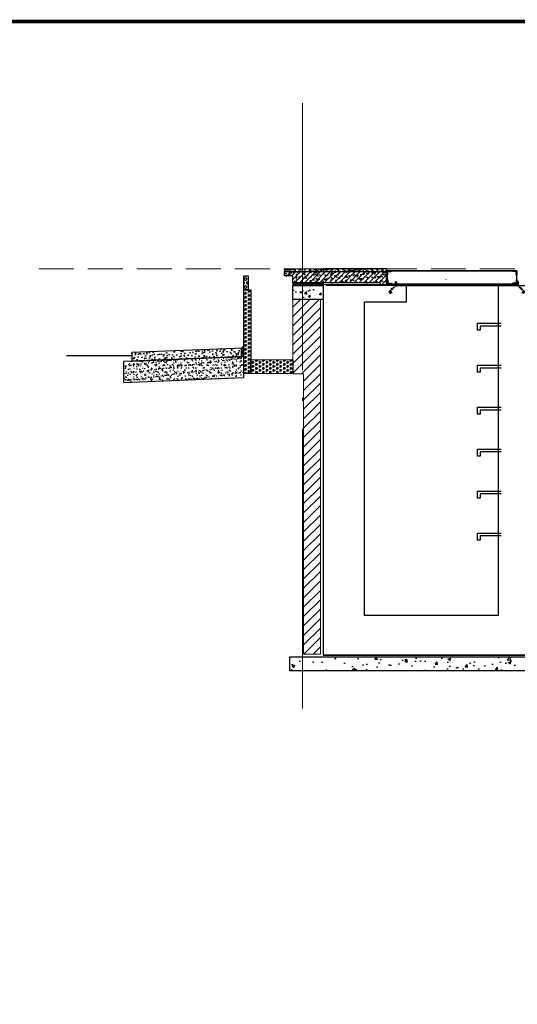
# Model space of a CAD drawing. Extents: x 447288 to 563800, y -194684 to 241749.
# Tile 12 of 91: x 476267 to 479823, y -187111 to -180071. Entities that reach past the tile are written whole.
import ezdxf

# ---------------------------------------------------------------- set-up
doc = ezdxf.new("R2010")
doc.units = 0
doc.header["$LTSCALE"] = 1000
for name, pattern in [('35$0$DASH', [0.35, 0.25, -0.1]), ('DASH', [0.35, 0.25, -0.1]), ('DOTE', [2.4200000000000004, 2, -0.2, 0.02, -0.2])]:
    doc.linetypes.add(name, pattern=pattern)
doc.layers.get('0').update_dxf_attribs({"lineweight": 20})
for name, color, linetype in [('35$0$A-detl-FINISH', 1, 'Continuous'), ('35$0$A-detl-XH', 8, 'Continuous'), ('35$0$保温层', 2, 'Continuous'), ('8$0$PUB_HATCH', 8, 'Continuous'), ('A-ELEV-THIN', 7, 'Continuous'), ('A-ELEV-WIN1', 135, 'Continuous'), ('A-Hatch Detail Drawing 详图填充', 8, 'Continuous'), ('A-OVER', 7, 'Continuous'), ('DOOR_FIRE', 4, 'Continuous'), ('fill', 252, 'Continuous'), ('k-看线', 143, 'Continuous'), ('PUB _HATCH', 8, 'Continuous'), ('PUB_HATCH', 8, 'Continuous'), ('PUB_TITLE', 4, 'Continuous'), ('SURFACE', 6, 'Continuous')]:
    doc.layers.add(name, color=color, linetype=linetype)
doc.layers.add('A-ASIS', color=115, linetype='DASH', lineweight=0, plot=False)
doc.layers.add('DOTE', color=10, linetype='DOTE', lineweight=9)
doc.layers.add('防水', color=124, linetype='Continuous', lineweight=0)

# ---------------------------------------------------------------- blocks, each defined once
blk = doc.blocks.new('A$C207E5C02')
at = {"layer": 'A-ELEV-WIN1'}
h = blk.add_hatch(dxfattribs=at)
h.set_pattern_fill('ANSI32', color=256, scale=2)
h.set_pattern_definition([(45, (-40187.64359014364, -21886.99676365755), (-6.735192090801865, 6.735192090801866), []), (45, (-40183.1534601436, -21886.99676365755), (-6.735192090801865, 6.735192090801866), [])])
edge = h.paths.add_edge_path()
edge.add_line((0, 0), (-60, 0))
edge.add_line((-60, 0), (-60, 30))
edge.add_arc((-60, 25), 5, 0, 90, ccw=False)
edge.add_line((-55, 25), (-55, 8))
edge.add_arc((-52, 8), 3, 180, 270)
edge.add_line((-52, 5), (-5, 5))
edge.add_arc((-5, 4e-16), 5, 0, 90, ccw=False)
at = {"layer": 'A-ELEV-WIN1', "linetype": 'DASH', "ltscale": 0.05}
for p, q in [((-60, 4.242640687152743), (-104.7051772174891, -40.46253653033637)), ((-55.75735931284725, 0), (-100.4625365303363, -44.70517721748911)), ((-92.0325795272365, -44.76050158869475), (-96.21989584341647, -48.94781790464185)), ((-92.0325795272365, -44.76050158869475), (-87.78993884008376, -49.00314227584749)), ((-87.78993884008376, -49.00314227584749), (-91.97725515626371, -53.1904585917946))]:
    blk.add_line(p, q, dxfattribs=at)
at = {"layer": 'A-ELEV-WIN1'}
for p, q in [((-60, 30), (-60, 0)), ((-60, 0), (0, 0)), ((-55, 25), (-55, 8)), ((-52, 5), (-5, 5)), ((0, 0), (0, 0))]:
    blk.add_line(p, q, dxfattribs=at)
blk.add_lwpolyline([(0, 0), (-60, 0), (-60, 30, -0.4142135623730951), (-55, 25), (-55, 8, 0.4142135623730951), (-52, 5), (-5, 5, -0.4142135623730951)], format="xyb", close=True, dxfattribs=at)
at = {"layer": 'A-ELEV-WIN1', "linetype": 'DASH', "ltscale": 0.05}
for centre, radius, start, end in [((-52, 8), 3, 180, 270), ((-98.34121618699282, -46.82649756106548), 9, 135, 315), ((-98.34121618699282, -46.82649756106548), 2.999999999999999, 135, 315)]:
    blk.add_arc(centre, radius, start, end, dxfattribs=at)
at = {"layer": 'A-ELEV-WIN1'}
blk.add_arc((-5, 0), 5, 0, 90, dxfattribs=at)
blk = doc.blocks.new('A$C3A4A6EE1')
at = {"layer": 'A-ELEV-WIN1'}
h = blk.add_hatch(dxfattribs=at)
h.set_pattern_fill('ANSI32', color=256, scale=2)
h.set_pattern_definition([(45, (1098154.378789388, 1356843.916369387), (-6.735192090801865, 6.735192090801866), []), (45, (1098158.868919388, 1356843.916369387), (-6.735192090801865, 6.735192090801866), [])])
edge = h.paths.add_edge_path()
edge.add_line((30, 0), (0, 0))
edge.add_line((0, 0), (0, -30))
edge.add_arc((4e-16, -25), 5, 270, 360)
edge.add_line((5, -25), (5, -8))
edge.add_arc((8, -8), 3, 90, 180, ccw=False)
edge.add_line((8, -5), (25, -5))
edge.add_arc((25, -4e-16), 5, 270, 360)
for p, q in [((0, -30), (0, 0)), ((0, 0), (30, 0)), ((30, 0), (30, 0)), ((5, -25), (5, -8)), ((8, -5), (25, -5))]:
    blk.add_line(p, q, dxfattribs=at)
blk.add_lwpolyline([(30, 0), (0, 0), (0, -30, 0.4142135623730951), (5, -25), (5, -8, -0.4142135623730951), (8, -5), (25, -5, 0.4142135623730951)], format="xyb", close=True, dxfattribs=at)
blk.add_arc((25, 0), 5, 270, 0, dxfattribs=at)
at = {"layer": 'A-ELEV-WIN1', "linetype": 'DASH', "ltscale": 0.05}
blk.add_arc((8, -8), 3, 90, 180, dxfattribs=at)
blk = doc.blocks.new('*U167')
at = {"layer": 'PUB_HATCH'}
h = blk.add_hatch(dxfattribs=at)
h.set_pattern_fill('HEX', color=256, scale=10, angle=-90.00000000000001, style=0)
h.set_pattern_definition([(270, (94282.5402454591, 753541.273488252), (16.49778, -3e-15), [9.525, -19.05]), (29.99999999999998, (94282.5402454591, 753541.273488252), (-8.248889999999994, 14.28749658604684), [9.524999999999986, -19.04999999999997]), (330, (94282.5402454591, 753531.7484882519), (8.248890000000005, 14.28749658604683), [9.524999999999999, -19.05])])
h.paths.add_polyline_path([(0, 0), (-2.91038e-11, 100.0000000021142), (30.00000275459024, 100.0000000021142), (30.00000275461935, 0)])
at = {"layer": 'SURFACE'}
blk.add_lwpolyline([(0, 0), (-2.91038e-11, 100.0000000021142), (30.00000275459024, 100.0000000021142), (30.00000275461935, 0)], close=True, dxfattribs=at)

msp = doc.modelspace()

# ---------------------------------------------------------------- hatches: boundary and pattern name
at = {"layer": '35$0$A-detl-XH', "linetype": 'Continuous'}
h = msp.add_hatch(dxfattribs=at)
h.set_pattern_fill('钢筋混凝土', color=256, scale=10, style=0)
h.set_pattern_definition([(45, (-53609.66612196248, -314030.5257460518), (-17.67766952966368, 17.67766952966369), []), (50, (-53609.66612196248, -314030.5257460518), (71.72601826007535, -6.27521349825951), [7.5, -82.5]), (355, (-53609.66612196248, -314030.5257460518), (-13.8751333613, 75.21921337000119), [6, -66]), (100.4514, (-53603.6889539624, -314031.0486800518), (57.85093817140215, 68.94395420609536), [6.374019, -70.1142112]), (46.18420000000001, (-53609.66612196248, -314010.5257460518), (106.7241048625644, -16.5519014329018), [11.24999999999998, -123.7499999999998]), (96.6356, (-53600.77244746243, -314011.9050767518), (93.46627055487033, 97.41178709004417), [9.561028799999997, -105.1713]), (351.1842000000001, (-53609.66612196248, -314010.5257460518), (93.46619451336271, 97.41186009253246), [9, -99]), (21, (-53599.66612196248, -314015.5257460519), (59.69070521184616, -40.26188906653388), [7.5, -82.5]), (326, (-53599.66612196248, -314015.5257460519), (24.33153319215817, 72.5150045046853), [6, -66]), (71.4514, (-53594.69189866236, -314018.8809066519), (84.02226285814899, 32.25304967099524), [6.374019, -70.1142112]), (37.5, (-53609.66612196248, -314030.5257460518), (1.215985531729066, 33.28938538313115), [0, -65.19999999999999, 0, -67, 0, -66.25]), (7.499999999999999, (-53609.66612196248, -314030.5257460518), (26.30695374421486, 39.44117118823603), [0, -38.2, 0, -63.7, 0, -25.25]), (327.5, (-53631.96612196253, -314030.5257460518), (53.3822436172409, -2.255487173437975), [0, -25, 0, -78, 0, -103.5]), (317.5, (-53641.96612196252, -314030.5257460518), (58.31861693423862, 10.01049823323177), [0, -32.5, 0, -51.79999999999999, 0, -73.5])])
h.paths.add_polyline_path([(478158.6439499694, -181872.0531814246), (478888.6439506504, -181872.053299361), (478888.6439504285, -181972.0531915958), (478845.5339387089, -181972.0531915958), (478845.5339385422, -181952.0457076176), (478218.6152569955, -181952.0743136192), (478218.6439504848, -181902.053309), (478158.6406152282, -181902.0533091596), (478158.6439500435, -181902.0533091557)])
at = {"layer": '8$0$PUB_HATCH'}
h = msp.add_hatch(dxfattribs=at)
h.set_pattern_fill('HONEY', color=252, scale=5)
h.set_pattern_definition([(0, (479560.047770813, -182002.0456484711), (11.90625, 6.874074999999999), [7.9375, -15.875]), (120, (479560.047770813, -182002.0456484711), (-11.90624857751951, 6.874077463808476), [7.937499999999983, -15.87499999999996]), (60, (479560.047770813, -182002.0456484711), (1.4224804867e-06, 13.74815246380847), [-15.875, 7.9375])])
h.paths.add_polyline_path([(478437.1439506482, -181952.0457664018), (478218.6441872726, -181952.0456484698), (478218.6441872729, -181972.0456484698), (478437.1439506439, -181972.0457664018)])
at = {"layer": 'A-Hatch Detail Drawing 详图填充'}
h = msp.add_hatch(dxfattribs=at)
h.set_pattern_fill('ANSI31', color=256, scale=30)
h.set_pattern_definition([(45, (479754.5709009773, -184699.0106362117), (-33.67596045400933, 33.67596045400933), [])])
h.paths.add_polyline_path([(478416.1439506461, -184607.0531915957), (478296.143950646, -184607.0531915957), (478296.1439503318, -182602.4017282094), (478218.6439504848, -182602.4017282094), (478218.6439607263, -182072.0531948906), (478416.1439500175, -182072.0531958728)])
at = {"layer": 'fill'}
h = msp.add_hatch(dxfattribs=at)
h.set_pattern_fill('TRIANG', color=256, scale=10, angle=90, style=0)
h.set_pattern_definition([(150, (-418954.6230827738, -219190.3364862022), (-24.74667295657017, -14.28749487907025), [14.2875, -14.2875]), (210, (-418954.6230827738, -219190.3364862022), (-2.9565701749e-06, -28.57499487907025), [14.2875, -14.2875]), (90, (-418966.9964327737, -219197.4802362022), (-24.74667, 14.2875), [14.2875, -14.2875])])
h.paths.add_polyline_path([(477868.6439526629, -182002.0533611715), (477918.6439499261, -182002.0533611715), (477918.6439505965, -182602.0532307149), (477868.6439533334, -182602.0532307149)])
h = msp.add_hatch(dxfattribs=at)
h.set_pattern_fill('TRIANG', color=256, scale=10, angle=90, style=0)
h.set_pattern_definition([(150, (-419024.6230855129, -219240.3364862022), (-24.74667295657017, -14.28749487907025), [14.2875, -14.2875]), (210, (-419024.6230855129, -219240.3364862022), (-2.9565701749e-06, -28.57499487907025), [14.2875, -14.2875]), (90, (-419036.996435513, -219247.4802362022), (-24.74667, 14.2875), [14.2875, -14.2875])])
h.paths.add_polyline_path([(477918.643950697, -182502.0532307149), (478218.6439504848, -182502.4017282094), (478218.6439504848, -182602.4017282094), (477918.643950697, -182602.0532307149)])
at = {"layer": 'PUB _HATCH'}
h = msp.add_hatch(dxfattribs=at)
h.set_pattern_fill('混凝土', color=256, scale=30)
h.set_pattern_definition([(50, (1617590.666330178, 1195906.130031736), (215.178054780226, -18.82564049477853), [22.5, -247.5]), (355, (1617590.666330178, 1195906.130031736), (-41.6254000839, 225.6576401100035), [18, -198]), (100.4514, (1617608.597834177, 1195904.561229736), (173.5528145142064, 206.8318626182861), [19.122057, -210.3426336]), (46.1842, (1617590.666330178, 1195966.130031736), (320.1723145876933, -49.65570429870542), [33.75, -371.25]), (96.6356, (1617617.347353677, 1195961.992039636), (280.398811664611, 292.2353612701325), [28.6830864, -315.5139]), (351.1842000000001, (1617590.666330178, 1195966.130031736), (280.3985835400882, 292.2355802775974), [27, -297]), (21, (1617620.666330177, 1195951.130031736), (179.0721156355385, -120.7856671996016), [22.5, -247.5]), (326, (1617620.666330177, 1195951.130031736), (72.99459957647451, 217.5450135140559), [18, -198]), (71.4514, (1617635.589000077, 1195941.064549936), (252.066788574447, 96.75914901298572), [19.122057, -210.3426336]), (37.5, (1617590.666330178, 1195906.130031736), (3.6479565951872, 99.86815614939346), [0, -195.6, 0, -201, 0, -198.75]), (7.499999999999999, (1617590.666330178, 1195906.130031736), (78.92086123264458, 118.323513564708), [0, -114.6, 0, -191.1, 0, -75.75]), (327.5, (1617523.766330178, 1195906.130031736), (160.1467308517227, -6.766461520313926), [0, -75, 0, -234, 0, -310.5]), (317.5, (1617493.766330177, 1195906.130031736), (174.9558508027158, 30.03149469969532), [0, -97.5, 0, -155.4, 0, -220.5])])
h.paths.add_polyline_path([(478196.6439506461, -184627.0531915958), (480218.643950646, -184627.0531915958), (480218.643950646, -184727.0531915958), (478196.6439506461, -184727.0531915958)])
at = {"layer": 'PUB_HATCH', "linetype": 'Continuous'}
h = msp.add_hatch(dxfattribs=at)
h.set_pattern_fill('AR-SAND', color=256, scale=10, style=0)
h.set_pattern_definition([(37.5, (428312.5061875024, -216505.1623574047), (-0.8000156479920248, 24.47066186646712), [0, -19.304, 0, -21.59, 0, -20.6375]), (7.499999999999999, (428312.5061875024, -216505.1623574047), (22.47616415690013, 35.84125502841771), [0, -10.414, 0, -17.399, 0, -6.667499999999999]), (327.5, (428296.8851875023, -216505.1623574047), (39.5496185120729, 0.071859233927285), [0, -6.349999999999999, 0, -22.86, 0, -29.845]), (317.5, (428296.8851875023, -216505.1623574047), (38.17782262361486, 11.14646616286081), [0, -3.174999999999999, 0, -14.986, 0, -17.145])])
h.paths.add_polyline_path([(478888.6439505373, -181872.0532993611), (478888.6439506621, -181852.0532993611), (478158.6439499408, -181852.0531814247), (478158.6439499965, -181872.0531814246)])
at = {"layer": 'PUB_HATCH'}
h = msp.add_hatch(dxfattribs=at)
h.set_pattern_fill('混凝土', color=256, scale=20)
h.set_pattern_definition([(50, (-53609.66612190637, -313990.5256632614), (143.4520365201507, -12.55042699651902), [15, -165]), (355, (-53609.66612190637, -313990.5256632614), (-27.7502667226, 150.4384267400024), [12, -132]), (100.4514, (-53597.71178590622, -313991.5715312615), (115.7018763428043, 137.8879084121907), [12.748038, -140.2284224]), (46.18420000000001, (-53609.66612190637, -313950.5256632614), (213.4482097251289, -33.10380286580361), [22.49999999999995, -247.4999999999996]), (96.6356, (-53591.87877290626, -313953.2843246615), (186.9325411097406, 194.8235741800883), [19.1220576, -210.3426]), (351.1842000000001, (-53609.66612190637, -313950.5256632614), (186.9323890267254, 194.8237201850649), [18, -198]), (21, (-53589.66612190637, -313960.5256632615), (119.3814104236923, -80.52377813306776), [15, -165]), (326, (-53589.66612190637, -313960.5256632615), (48.66306638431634, 145.0300090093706), [12, -132]), (71.4514, (-53579.71767530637, -313967.2359844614), (168.0445257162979, 64.50609934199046), [12.748038, -140.2284224]), (37.5, (-53609.66612190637, -313990.5256632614), (2.431971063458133, 66.5787707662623), [0, -130.4, 0, -134, 0, -132.5]), (7.499999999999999, (-53609.66612190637, -313990.5256632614), (52.61390748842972, 78.88234237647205), [0, -76.39999999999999, 0, -127.4, 0, -50.5]), (327.5, (-53654.26612190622, -313990.5256632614), (106.7644872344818, -4.510974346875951), [0, -50, 0, -156, 0, -207]), (317.5, (-53674.26612190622, -313990.5256632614), (116.6372338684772, 20.02099646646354), [0, -65, 0, -103.6, 0, -147])])
h.paths.add_polyline_path([(478218.6439504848, -181972.0531970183), (478435.643950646, -181972.0532012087), (478435.643950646, -182072.053199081), (478218.6439504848, -182072.0531948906)])
h = msp.add_hatch(dxfattribs=at)
h.set_pattern_fill('ANSI37', color=256, scale=3)
h.set_pattern_definition([(45, (-187182.5779642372, -423541.1815428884), (-3.367596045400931, 3.367596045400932), []), (135, (-187182.5779642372, -423541.1815428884), (-3.367596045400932, -3.367596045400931), [])])
edge = h.paths.add_edge_path()
edge.add_line((477848.7971143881, -182421.3275287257), (477868.5053391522, -182420.5589079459))
edge.add_line((477868.5053391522, -182420.5589079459), (477868.6473143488, -182402.0521760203))
edge.add_arc((477814.3134202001, -182365.9566583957), 65.23080902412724, 301.91369314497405, 326.4028059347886, ccw=False)
h = msp.add_hatch(dxfattribs=at)
h.set_pattern_fill('砂灰土', color=256, scale=10)
h.set_pattern_definition([(37.5, (-187162.577870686, -423577.682733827), (-1.259867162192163, 38.53647538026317), [0, -30.4, 0, -34, 0, -32.5]), (7.499999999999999, (-187162.577870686, -423577.682733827), (35.39553410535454, 56.4429213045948), [0, -16.4, 0, -27.4, 0, -10.5]), (327.5, (-187187.1778706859, -423577.682733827), (62.2828372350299, 0.1131810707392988), [0, -10, 0, -36, 0, -47]), (317.5, (-187187.1778706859, -423577.682733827), (60.12253209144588, 17.55351129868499), [0, -5, 0, -23.6, 0, -27])])
h.paths.add_polyline_path([(477008.6472335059, -182514.2013554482), (477008.6472335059, -182664.3213074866), (477868.6472193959, -182630.7213074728), (477868.6472220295, -182480.601355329)])
h = msp.add_hatch(dxfattribs=at)
h.set_pattern_fill('混凝土', color=256, scale=10)
h.set_pattern_definition([(50, (-187162.577870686, -423577.682733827), (71.72601826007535, -6.27521349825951), [7.5, -82.5]), (355, (-187162.577870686, -423577.682733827), (-13.8751333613, 75.21921337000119), [6, -66]), (100.4514, (-187156.600702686, -423578.205667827), (57.85093817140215, 68.94395420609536), [6.374018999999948, -70.11421119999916]), (46.18420000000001, (-187162.577870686, -423557.682733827), (106.7241048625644, -16.5519014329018), [11.24999999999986, -123.7499999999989]), (96.6356, (-187153.684196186, -423559.0620645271), (93.46627055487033, 97.41178709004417), [9.561028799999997, -105.1713]), (351.1842000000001, (-187162.577870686, -423557.682733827), (93.46619451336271, 97.41186009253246), [9, -99]), (21, (-187152.5778706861, -423562.682733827), (59.69070521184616, -40.26188906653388), [7.5, -82.5]), (326, (-187152.5778706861, -423562.682733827), (24.33153319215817, 72.5150045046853), [6, -66]), (71.4514, (-187147.6036473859, -423566.037894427), (84.02226285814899, 32.25304967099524), [6.374019, -70.1142112]), (37.5, (-187162.577870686, -423577.682733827), (1.215985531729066, 33.28938538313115), [0, -65.19999999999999, 0, -67, 0, -66.25]), (7.499999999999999, (-187162.577870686, -423577.682733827), (26.30695374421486, 39.44117118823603), [0, -38.2, 0, -63.7, 0, -25.25]), (327.5, (-187184.8778706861, -423577.682733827), (53.3822436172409, -2.255487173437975), [0, -25, 0, -78, 0, -103.5]), (317.5, (-187194.8778706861, -423577.682733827), (58.31861693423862, 10.01049823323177), [0, -32.5, 0, -51.79999999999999, 0, -73.5])])
h.paths.add_polyline_path([(477068.6472335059, -182451.7533746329), (477068.6472335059, -182511.8013554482), (477868.6472190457, -182480.6013554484), (477868.6472220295, -182420.5533745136)])
h = msp.add_hatch(dxfattribs=at)
h.set_pattern_fill('ANSI37', color=256, scale=8)
h.set_pattern_definition([(45, (474094.3558187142, -184013.6812417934), (-8.980256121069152, 8.980256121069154), []), (135, (474094.3558187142, -184013.6812417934), (-8.980256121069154, -8.980256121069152), [])])
h.paths.add_polyline_path([(477848.7896101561, -182481.3956596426), (477868.6471756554, -182480.6013570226), (477868.6472220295, -182420.5533745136), (477848.7971251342, -182421.2415112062)])

# ---------------------------------------------------------------- linework, layer by layer
at = {"linetype": 'Continuous'}
msp.add_lwpolyline([(478888.6439505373, -181872.0532993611), (478888.6439506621, -181852.0532993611), (478158.6439499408, -181852.0531814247), (478158.6439499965, -181872.0531814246)], close=True, dxfattribs=at)
for points in [[(478455.643950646, -181972.053152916), (479028.6439506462, -181972.053152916)], [(478933.643950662, -181972.053152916), (479768.6425204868, -181972.0493434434)]]:
    msp.add_lwpolyline(points)
msp.add_lwpolyline([(478416.1439506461, -184607.0531915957), (478296.143950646, -184607.0531915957), (478296.1439503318, -182602.4017282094), (478218.6439504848, -182602.4017282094), (478218.6439607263, -182072.0531948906), (478416.1439500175, -182072.0531958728)], close=True)
at = {"layer": '35$0$A-detl-FINISH', "linetype": 'Continuous'}
msp.add_line((478263.6473006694, -181872.0531814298), (478888.6439506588, -181872.0532993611), dxfattribs=at)
at = {"layer": '35$0$保温层'}
msp.add_lwpolyline([(478888.6439506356, -181970.0457277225), (478888.6439505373, -181892.0532606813)], dxfattribs=at)
at = {"layer": 'A-ASIS'}
msp.add_lwpolyline([(481205.0217784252, -181852.053139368), (476383.1764531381, -181852.0531922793)], dxfattribs=at)
at = {"layer": 'A-ELEV-THIN'}
for p, q in [((479688.6439506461, -184332.0531915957), (479688.6439506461, -181972.053152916)), ((476602.7839218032, -182472.0533698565), (477068.6472354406, -182472.0533698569)), ((479688.6439506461, -184332.0531915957), (478728.6439506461, -184332.0531915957))]:
    msp.add_line(p, q, dxfattribs=at)
for points in [[(478158.6439499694, -181872.0531814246), (478888.6439506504, -181872.053299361), (478888.6439504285, -181972.0531915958), (478845.5339387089, -181972.0531915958), (478845.5339385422, -181952.0457076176), (478218.6152569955, -181952.0743136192), (478218.6439504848, -181902.053309), (478158.6406152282, -181902.0533091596), (478158.6439500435, -181902.0533091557)], [(477008.6472335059, -182514.2013554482), (477008.6472335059, -182664.3213074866), (477868.6472193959, -182630.7213074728), (477868.6472220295, -182480.601355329)], [(477068.6472335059, -182451.7533746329), (477068.6472335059, -182511.8013554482), (477868.6472190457, -182480.6013554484), (477868.6472220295, -182420.5533745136)], [(477848.7896101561, -182481.3956596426), (477868.6471756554, -182480.6013570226), (477868.6472220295, -182420.5533745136), (477848.7971251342, -182421.2415112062)], [(477918.643950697, -182502.0532307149), (478218.6439504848, -182502.4017282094), (478218.6439504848, -182602.4017282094), (477918.643950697, -182602.0532307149)]]:
    msp.add_lwpolyline(points, close=True, dxfattribs=at)
for points in [[(478888.6439506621, -181952.0531915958), (478888.6439506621, -181852.0531915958), (478436.3661165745, -181852.0531915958)], [(479028.643950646, -181972.053152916), (479028.643950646, -182092.1128586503), (478728.6439506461, -182092.1128586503), (478728.6439506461, -184332.0531915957)], [(479708.6439506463, -182262.0530119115), (479558.6439506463, -182262.0530119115), (479558.6439506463, -182292.0530119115), (479538.6439506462, -182292.0530119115), (479538.6439506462, -182242.0530119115), (479708.6439506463, -182242.0530119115)], [(479708.6439506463, -182562.0530119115), (479558.6439506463, -182562.0530119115), (479558.6439506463, -182592.0530119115), (479538.6439506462, -182592.0530119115), (479538.6439506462, -182542.0530119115), (479708.6439506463, -182542.0530119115)], [(479708.6439506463, -182862.0530119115), (479558.6439506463, -182862.0530119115), (479558.6439506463, -182892.0530119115), (479538.6439506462, -182892.0530119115), (479538.6439506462, -182842.0530119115), (479708.6439506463, -182842.0530119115)], [(479708.6439506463, -183162.0530119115), (479558.6439506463, -183162.0530119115), (479558.6439506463, -183192.0530119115), (479538.6439506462, -183192.0530119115), (479538.6439506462, -183142.0530119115), (479708.6439506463, -183142.0530119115)], [(479708.6439506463, -183462.0530119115), (479558.6439506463, -183462.0530119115), (479558.6439506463, -183492.0530119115), (479538.6439506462, -183492.0530119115), (479538.6439506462, -183442.0530119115), (479708.6439506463, -183442.0530119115)], [(479708.6439506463, -183762.0530119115), (479558.6439506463, -183762.0530119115), (479558.6439506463, -183792.0530119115), (479538.6439506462, -183792.0530119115), (479538.6439506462, -183742.0530119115), (479708.6439506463, -183742.0530119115)]]:
    msp.add_lwpolyline(points, dxfattribs=at)
at = {"layer": 'A-ELEV-THIN', "elevation": -500}
msp.add_lwpolyline([(478218.6439504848, -181972.0531970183), (478435.643950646, -181972.0532012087), (478435.643950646, -182072.053199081), (478218.6439504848, -182072.0531948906)], close=True, dxfattribs=at)
msp.add_lwpolyline([(477848.7971143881, -182421.3275287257), (477848.7971143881, -182421.3275287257), (477868.5053391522, -182420.5589079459), (477868.6473143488, -182402.0521760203), (477868.6473143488, -182402.0521760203), (477868.6473143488, -182402.0521760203, -0.107262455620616)], format="xyb", close=True, dxfattribs=at)
at = {"layer": 'A-ELEV-WIN1'}
msp.add_line((479013.6439506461, -181972.0531529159), (480158.643950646, -181972.053152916), dxfattribs=at)
msp.add_arc((479313.6439506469, -181929.0480990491), 2, 270, 0, dxfattribs=at)
at = {"layer": 'A-OVER'}
msp.add_lwpolyline([(478888.6439506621, -181972.0531916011), (478888.6439506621, -181892.0531916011)], dxfattribs=at)
at = {"layer": 'DOOR_FIRE', "linetype": 'DASH', "ltscale": 0.5}
for points, const_width in [([(478435.643950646, -181963.553152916), (479028.6439506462, -181963.553152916)], 3), ([(478437.143950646, -181962.053152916), (478437.143950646, -184613.5531915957), (479980.143950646, -184613.5531915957), (479980.1439492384, -181963.5532053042), (480458.6439492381, -181963.5532053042)], 4), ([(480458.6439492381, -181959.5532053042), (479976.1439492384, -181959.5532053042), (479976.143950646, -184609.5531915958), (478441.143950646, -184609.5531915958), (478441.143950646, -181967.5531529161), (479028.6439506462, -181967.553152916)], 3)]:
    msp.add_lwpolyline(points, dxfattribs=dict(at, const_width=const_width))
at = {"layer": 'DOOR_FIRE'}
for points in [[(478435.643950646, -181959.0531529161), (478435.643950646, -184615.0531915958), (479981.643950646, -184615.0531915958), (479981.6439492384, -181962.0532053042)], [(478196.6439506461, -184627.0531915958), (480218.643950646, -184627.0531915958), (480218.643950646, -184727.0531915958), (478196.6439506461, -184727.0531915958), (478196.6439506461, -184627.0531915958)]]:
    msp.add_lwpolyline(points, dxfattribs=at)
at = {"layer": 'DOTE'}
msp.add_line((478288.6439506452, -184996.0008236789), (478288.6439506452, -180668.3372582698), dxfattribs=at)
at = {"layer": 'k-看线'}
for points in [[(478893.6439505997, -181867.053260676), (479818.6425204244, -181867.0494512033)], [(478888.6439506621, -181967.053152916), (479813.6425204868, -181967.0493434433)], [(478893.6439505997, -181959.2998248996), (479818.6425204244, -181959.3036343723)]]:
    msp.add_lwpolyline(points, dxfattribs=at)
msp.add_lwpolyline([(479818.6425204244, -181867.0494512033), (478893.643950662, -181867.0494512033), (478893.643950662, -181959.2998248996), (479818.6425204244, -181959.2998248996)], close=True, dxfattribs=at)
at = {"layer": 'PUB_TITLE', "const_width": 25}
msp.add_lwpolyline([(462998.1543495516, -194433.7049119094), (483148.1543495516, -194433.7049119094), (483148.1543495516, -180083.7049119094), (462998.1543495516, -180083.7049119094)], close=True, dxfattribs=at)
at = {"layer": 'SURFACE', "color": 2}
msp.add_lwpolyline([(478437.1439506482, -181952.0457664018), (478218.6441872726, -181952.0456484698), (478218.6441872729, -181972.0456484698), (478437.1439506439, -181972.0457664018)], close=True, dxfattribs=at)
at = {"layer": 'SURFACE'}
msp.add_lwpolyline([(477868.6439526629, -182002.0533611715), (477918.6439499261, -182002.0533611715), (477918.6439505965, -182602.0532307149), (477868.6439533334, -182602.0532307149)], close=True, dxfattribs=at)
at = {"layer": '防水', "linetype": '35$0$DASH', "ltscale": 0.15, "const_width": 3}
msp.add_lwpolyline([(478218.6441872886, -181972.0531479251), (478435.643950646, -181972.045765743)], dxfattribs=at)

# ---------------------------------------------------------------- block references
msp.add_blockref('*U167', (477868.6439499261, -182002.0533611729))
at = {"layer": 'DOOR_FIRE'}
msp.add_blockref('A$C207E5C02', (479013.643950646, -181972.053152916), dxfattribs=at)
at = {"layer": 'k-看线'}
msp.add_blockref('A$C3A4A6EE1', (478893.6439505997, -181867.053260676), dxfattribs=at)
at = {"layer": 'k-看线', "xscale": -1}
for name, p in [('A$C3A4A6EE1', (479818.6425204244, -181867.0494512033)), ('A$C207E5C02', (479768.6425204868, -181972.0493434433))]:
    msp.add_blockref(name, p, dxfattribs=at)
at = {"layer": 'k-看线', "xscale": -1, "rotation": 180}
msp.add_blockref('A$C3A4A6EE1', (478893.6439505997, -181959.2998248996), dxfattribs=at)
at = {"layer": 'k-看线', "rotation": 180}
msp.add_blockref('A$C3A4A6EE1', (479818.6425204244, -181959.3036343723), dxfattribs=at)

doc.saveas('drawing.dxf')
